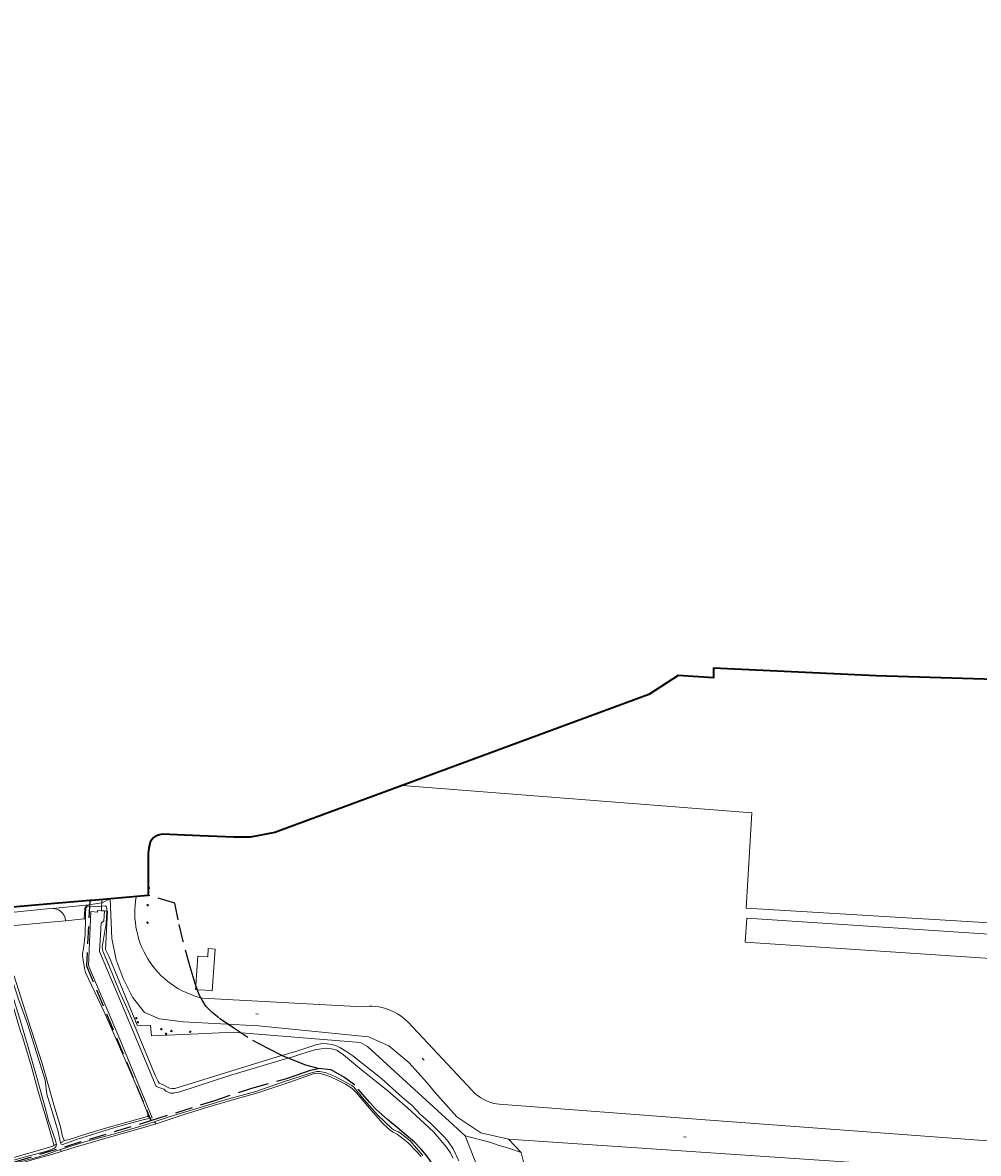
# Model space of a CAD drawing. Header units: metres. Extents: x 89872 to 94585, y 463299 to 469000.
# Tile 215 of 230: x 90991 to 91341, y 466402 to 466815. Entities that reach past the tile are written whole.
import ezdxf
from ezdxf.enums import TextEntityAlignment as Align

# ---------------------------------------------------------------- set-up
doc = ezdxf.new("R2010")
doc.units = ezdxf.units.M
doc.linetypes.add('HIDDEN', pattern=[9.525, 6.35, -3.175])
doc.layers.get('0').update_dxf_attribs({"linetype": 'CONTINUOUS'})
for name, color, linetype, lineweight in [('B-WE-GR-BEPLANTING_CULTUUR-G', 251, 'CONTINUOUS', 13), ('B-WE-GR-BOOM-S', 251, 'CONTINUOUS', 13), ('B-WE-IE-TERREINAFSCHEIDING-G', 251, 'CONTINUOUS', 13), ('B-WE-IE-TERREINAFSCHEIDING_KUNSTMATIG_HEKWERK-G', 251, 'CONTINUOUS', 13), ('B-WE-OB-BESCHOEIING-G', 251, 'CONTINUOUS', 13), ('B-WE-OG-TOPOGRAFIE_BEBOUWING-GV', 251, 'CONTINUOUS', 13), ('B-WE-OG-TOPOGRAFIE_BEBOUWING_LUIFEL-GV', 251, 'CONTINUOUS', 13), ('B-WE-OG-TOPOGRAFIE_STRAATNAAM-T18', 251, 'CONTINUOUS', 13), ('B-WE-OG-TOPOGRAFIE_WATER-GV', 251, 'CONTINUOUS', 13), ('B-WE-VH-VERHARDING-GV', 251, 'CONTINUOUS', 13), ('G04', 7, 'gemeentegr', 35), ('K_BALUSTRADE_0', 251, 'CONTINUOUS', 13), ('Percelen', 10, 'HIDDEN', 25)]:
    doc.layers.add(name, color=color, linetype=linetype, lineweight=lineweight)
doc.styles.get("Standard").update_dxf_attribs({"font": 'isocp.shx'})
doc.linetypes.add('gemeentegr', pattern='A,1,-2.25,[1,RTW.shx,S=1.25,R=0,X=0,Y=0],-2.25', length=5.5)

# ---------------------------------------------------------------- blocks, each defined once
blk = doc.blocks.new('Q_BOOM')
for radius in [0.27, 0.18, 0.09]:
    blk.add_circle((0, 0), radius)
blk = doc.blocks.new('OGT_BLOK2_AUTOCAD_OD_1_FMEBLOCK1')
at = {"layer": 'B-WE-IE-TERREINAFSCHEIDING-G'}
blk.add_line((34.7, 5.21), (97.89, 10.68), dxfattribs=at)
blk.add_lwpolyline([(-97.89, -10.68), (-56.88, -4.94), (-34.36, -2.44), (-11.63, 0.07)], dxfattribs=at)

msp = doc.modelspace()

# ---------------------------------------------------------------- linework, layer by layer
at = {"layer": 'B-WE-GR-BEPLANTING_CULTUUR-G'}
for p, q in [((91037.72, 466414.65), (91036.94, 466415.4)), ((91039.91, 466412.54), (91039.16, 466413.28)), ((91003.43, 466405.06), (91002.48, 466404.67)), ((91004.97, 466405.63), (91006.57, 466406.48)), ((91005.17, 466402.42), (91004.96, 466403.11))]:
    msp.add_line(p, q, dxfattribs=at)
for points in [[(91021.86, 466490.36), (91022.16, 466490.34), (91021.42, 466476.26), (91022.73, 466473.6), (91032.99, 466448.65), (91037.86, 466448.47), (91038.18, 466444.67), (91055.32, 466445.43), (91068.03, 466446.11), (91114.64, 466442.26), (91117.22, 466440.8), (91152.96, 466408.22)], [(91152.96, 466408.22), (91173.18, 466356.8), (91174.32, 466351.32), (91174.76, 466347.16), (91176.35, 466336.2), (91182.36, 466325.9), (91199.11, 466305.73), (91199.62, 466305.45)], [(91203.4, 466323.31), (91178.13, 466384.6), (91176.99, 466388.02), (91176.96, 466388.28), (91176.14, 466388.34), (91175.49, 466391.72), (91175.09, 466395), (91174.95, 466395.29), (91174.24, 466398.69), (91173.35, 466402.1)]]:
    msp.add_lwpolyline(points, dxfattribs=at)
at = {"layer": 'B-WE-IE-TERREINAFSCHEIDING-G'}
msp.add_lwpolyline([(91120.16, 466455.44), (91121.36, 466455.27), (91122.55, 466455.03)], dxfattribs=at)
at = {"layer": 'B-WE-IE-TERREINAFSCHEIDING_KUNSTMATIG_HEKWERK-G'}
for p, q in [((91019.98, 466492.15), (91019.9, 466490.48)), ((91020.1, 466494.57), (91020.04, 466493.32)), ((91021.04, 466490.41), (91021.86, 466490.36))]:
    msp.add_line(p, q, dxfattribs=at)
at = {"layer": 'B-WE-OB-BESCHOEIING-G'}
for points in [[(91038.43, 466414.74), (91026.6, 466443.54), (91015.87, 466468.67), (91015.24, 466470.4), (91015.37, 466473.1), (91016.05, 466490.14), (91018.48, 466489.95), (91018.48, 466490.55), (91019.9, 466490.48)], [(91021.04, 466490.41), (91020.74, 466486.74), (91019.78, 466485.88), (91019.27, 466475.6), (91026.67, 466458.01), (91039.98, 466426.17), (91042.55, 466425.28), (91042.65, 466425.34), (91042.84, 466425.11), (91043.05, 466424.89), (91043.27, 466424.69), (91043.51, 466424.51), (91043.75, 466424.34), (91044.02, 466424.2), (91044.29, 466424.07), (91044.57, 466423.97), (91044.85, 466423.89), (91045.15, 466423.82), (91045.44, 466423.79), (91045.74, 466423.77), (91046.04, 466423.78), (91046.34, 466423.81), (91046.63, 466423.86), (91048.54, 466424.26), (91067.28, 466430.34), (91085.94, 466435.98), (91089.84, 466437), (91093.2, 466438.17), (91097.98, 466439.66), (91100.26, 466439.98), (91102.12, 466440.16), (91103.31, 466440.07), (91105.3, 466439.7), (91106.11, 466439.38), (91108.43, 466437.83), (91114.31, 466432.89), (91119.19, 466429.03), (91124.74, 466424.51), (91131.71, 466418.48), (91141.3, 466409.58), (91146.07, 466404.02), (91147.47, 466402.03), (91148.52, 466400.04)]]:
    msp.add_lwpolyline(points, dxfattribs=at)
at = {"layer": 'B-WE-OG-TOPOGRAFIE_BEBOUWING-GV'}
msp.add_lwpolyline([(91129.86, 466536.27), (91257.73, 466526.24), (91255.66, 466491.35), (91364.89, 466484.85), (91370.21, 466574.28)], dxfattribs=at)
at = {"layer": 'B-WE-OG-TOPOGRAFIE_BEBOUWING_LUIFEL-GV'}
msp.add_lwpolyline([(91057.85, 466461.39), (91060.41, 466461.2), (91061.52, 466476.45), (91058.98, 466476.61), (91058.78, 466473.65), (91058.64, 466473.66), (91055.22, 466473.9), (91054.44, 466463.09), (91054.34, 466461.64), (91054.97, 466461.6), (91057.85, 466461.39)], dxfattribs=at)
at = {"layer": 'B-WE-OG-TOPOGRAFIE_STRAATNAAM-T18'}
for p, q in [((91076.4, 466452.72), (91077.4, 466452.65)), ((91137.24, 466436.56), (91137.92, 466435.83)), ((91232.72, 466407.77), (91233.72, 466407.7))]:
    msp.add_line(p, q, dxfattribs=at)
at = {"layer": 'B-WE-OG-TOPOGRAFIE_WATER-GV'}
for p, q in [((91032.34, 466410.3), (91039.91, 466412.54)), ((91037.72, 466414.65), (91038.43, 466414.74))]:
    msp.add_line(p, q, dxfattribs=at)
for points in [[(91019.98, 466492.15), (91014.82, 466491.92), (91014.49, 466491.71), (91014.25, 466491.32), (91014.12, 466489.34), (91014.08, 466487.45)], [(91021.86, 466490.36), (91021.89, 466491.11), (91021.75, 466491.93), (91021.41, 466492.21), (91019.98, 466492.15)], [(91014.08, 466487.45), (91013.95, 466481.67), (91013.41, 466476.51), (91013.01, 466474.79), (91012.96, 466473.97), (91013.67, 466469.29), (91014.09, 466467.89), (91020.78, 466453.72), (91023.74, 466447.16), (91034.17, 466423.05), (91036.87, 466416.19), (91036.94, 466415.4)], [(91150.62, 466399), (91148.56, 466403.38), (91146.71, 466406.07), (91145.43, 466407.57), (91140.28, 466412.78), (91136.63, 466415.94), (91133.36, 466419.37), (91132.44, 466420.07), (91128.87, 466423.15), (91122.47, 466429.02), (91111.88, 466437.43), (91109.26, 466439.13), (91107.11, 466440.4), (91105.81, 466441.06), (91104.28, 466441.5), (91102.45, 466441.84), (91100.71, 466441.87), (91098.73, 466441.59), (91091.36, 466439.12), (91084.16, 466437.09), (91046.79, 466425.48), (91045.74, 466425.42), (91044.81, 466425.63), (91042.68, 466426.72), (91040.99, 466427.41), (91040.6, 466427.97), (91039.66, 466429.96), (91033.01, 466446.24), (91029.82, 466453.59), (91026.54, 466460.94), (91022.62, 466470.6), (91020.45, 466475.68), (91020.26, 466476.46), (91020.24, 466477.1), (91021.7, 466485.94), (91021.86, 466490.36)], [(90987.72, 466466.98), (90986.99, 466467.44), (90986.24, 466467.44), (90985.47, 466467.4), (90984.78, 466467.06), (90984.56, 466466.15), (90990, 466447.53), (90990.41, 466445.92), (90990.77, 466445.16), (90994.38, 466433.4), (90996.55, 466425.19), (91000.72, 466411.34), (91002.51, 466405.02), (91002.48, 466404.67)], [(91006.57, 466406.48), (91006.22, 466406.66), (91005.99, 466407.04), (91005.69, 466407.97), (91004.96, 466411.42), (91002.47, 466419.46), (90998.43, 466434.29), (90992.85, 466451.13), (90987.99, 466466.48), (90987.72, 466466.98)], [(90996.87, 466427.26), (90996.11, 466430.36), (90992.92, 466441.4), (90989.95, 466451.28), (90987.23, 466459.91), (90986.04, 466464.1), (90986.24, 466464.75), (90986.54, 466465.04), (90986.87, 466465.16), (90987.4, 466464.97), (90989.61, 466458.18), (90992.85, 466449.09), (90999.35, 466428.49), (91000, 466423.34), (91000.88, 466420.17), (91004.1, 466409.8), (91004.97, 466405.63)], [(91137.39, 466400.96), (91132.74, 466406.37), (91129.18, 466409.29), (91128.49, 466409.66), (91127, 466410.24), (91126.24, 466410.68), (91120.89, 466415.82), (91116.01, 466421.3), (91112.23, 466425.94), (91111.43, 466426.53), (91105.36, 466429.91), (91101.75, 466431.26), (91099.66, 466431.72), (91098.68, 466431.73), (91097.12, 466431.32), (91086.12, 466427.79), (91076.35, 466424.39), (91065.2, 466421.27), (91055.98, 466418.58), (91045, 466415.21), (91039.16, 466413.28)], [(91039.91, 466412.54), (91050.17, 466415.99), (91059.15, 466418.79), (91068.28, 466421.43), (91077.07, 466423.89), (91088.85, 466427.75), (91097.68, 466430.93), (91098.8, 466431.03), (91099.87, 466430.93), (91101.26, 466430.62), (91103.42, 466429.83), (91106.47, 466428.41), (91109.18, 466427.04), (91110.75, 466426.07), (91111.73, 466425.3), (91113.18, 466423.84), (91118.49, 466417.54), (91122.89, 466412.6), (91125.66, 466410.11), (91126.54, 466409.54), (91128.09, 466408.72), (91130.24, 466407.1), (91132.11, 466405.57), (91135.05, 466402.51), (91136.8, 466400.66)], [(91003.43, 466405.06), (91003.4, 466405.36), (91003.08, 466406.51), (91000.55, 466413.78), (90999.11, 466419.42), (90996.87, 466427.26)], [(91036.94, 466415.4), (91036.7, 466415.19), (91022.77, 466411.38), (91015.31, 466409.19), (91008.13, 466406.83), (91006.57, 466406.48)], [(91024.78, 466411.25), (91034.17, 466413.79), (91037.72, 466414.65)], [(91039.16, 466413.28), (91036.39, 466412.36), (91026.04, 466409.24)], [(91026.04, 466409.24), (91013.83, 466405.97), (91007.64, 466404.04), (91004.96, 466403.11)], [(91004.97, 466405.63), (91005.22, 466405.06), (91005.78, 466404.96), (91010.86, 466406.8), (91024.78, 466411.25)], [(91005.17, 466402.42), (91010.29, 466404), (91021.99, 466407.37), (91032.34, 466410.3)], [(91002.48, 466404.67), (91002.15, 466404.42), (90996.83, 466402.76), (90988.74, 466400.46), (90968, 466394.12), (90947.42, 466388.14), (90941.13, 466386.14), (90931.58, 466383.34), (90926.69, 466381.76)], [(90972.67, 466394.94), (90993.84, 466400.97), (91000.08, 466402.56), (91002.7, 466403.71), (91003.19, 466404.12), (91003.38, 466404.48), (91003.43, 466405.06)], [(90968.48, 466391.82), (90977.99, 466394.53), (90988.11, 466397.46), (90995.46, 466399.59), (91000, 466400.86), (91001.82, 466401.38), (91005.17, 466402.42)], [(91004.96, 466403.11), (91001.1, 466401.88), (90999.73, 466401.32), (90996.64, 466400.42), (90984.96, 466397.27), (90973.29, 466393.98)]]:
    msp.add_lwpolyline(points, dxfattribs=at)
at = {"layer": 'B-WE-VH-VERHARDING-GV'}
for p, q in [((91002.17, 466491.31), (91015.32, 466492.62)), ((91015.32, 466492.62), (91020.04, 466493.32)), ((91020.04, 466493.32), (91023.06, 466494.83)), ((91013.66, 466487.46), (91006.8, 466486.78)), ((91014.08, 466487.45), (91013.66, 466487.46)), ((91311.23, 466397.3), (91168.75, 466406.9))]:
    msp.add_line(p, q, dxfattribs=at)
for points in [[(91032.69, 466495.66), (91032.67, 466495.56), (91032.42, 466494), (91032.24, 466492.44), (91032.14, 466490.86), (91032.13, 466489.29), (91032.18, 466487.71), (91032.32, 466486.15), (91032.53, 466484.58), (91032.82, 466483.04), (91033.18, 466481.5), (91033.62, 466479.99), (91034.14, 466478.5), (91034.72, 466477.04), (91035.38, 466475.61), (91036.1, 466474.21), (91036.9, 466472.85), (91037.76, 466471.53), (91038.68, 466470.25), (91039.66, 466469.02), (91040.71, 466467.84), (91041.81, 466466.72), (91042.96, 466465.65), (91044.17, 466464.63), (91045.43, 466463.68), (91046.72, 466462.79), (91048.07, 466461.97), (91049.45, 466461.21), (91050.86, 466460.52), (91052.31, 466459.9), (91053.79, 466459.35), (91055.29, 466458.88), (91056.82, 466458.48), (91115.34, 466455.34), (91116.54, 466455.48), (91117.75, 466455.54), (91118.96, 466455.52), (91120.16, 466455.44)], [(90935.42, 466484.52), (91000, 466491.15), (91002.17, 466491.31)], [(91006.8, 466486.78), (91006.77, 466487.12), (91006.71, 466487.46), (91006.63, 466487.78), (91006.53, 466488.11), (91006.41, 466488.42), (91006.26, 466488.73), (91006.09, 466489.02), (91005.91, 466489.3), (91005.7, 466489.57), (91005.48, 466489.82), (91005.23, 466490.06), (91004.98, 466490.28), (91004.7, 466490.48), (91004.42, 466490.66), (91004.12, 466490.82), (91003.81, 466490.96), (91003.49, 466491.07), (91003.17, 466491.17), (91002.84, 466491.24), (91002.5, 466491.29), (91002.17, 466491.31)], [(91013.66, 466487.46), (91013.81, 466490.98), (91013.85, 466491.18), (91013.9, 466491.37), (91013.98, 466491.55), (91014.07, 466491.72), (91014.18, 466491.89), (91014.31, 466492.04), (91014.45, 466492.18), (91014.6, 466492.3), (91014.77, 466492.41), (91014.95, 466492.5), (91015.13, 466492.57), (91015.32, 466492.62)], [(91023.06, 466494.83), (91023.69, 466480.3), (91025.33, 466472.54), (91027.87, 466465.71), (91031.29, 466458.83), (91035.7, 466453.3), (91041.11, 466450.88), (91049.8, 466449.88), (91077.36, 466448.43), (91117.57, 466444.31)], [(91381.7, 466470.62), (91255.26, 466478.95), (91255.84, 466487.75), (91383.17, 466479.3)], [(91006.8, 466486.78), (91000, 466486.11), (90986.97, 466484.91)], [(91122.55, 466455.03), (91121.36, 466455.27), (91120.16, 466455.44)], [(91122.55, 466455.03), (91123.72, 466454.72), (91124.87, 466454.34), (91125.99, 466453.89), (91127.08, 466453.36), (91128.14, 466452.77), (91129.16, 466452.12), (91130.13, 466451.4), (91131.06, 466450.63), (91131.94, 466449.8), (91155.47, 466424.68), (91156.19, 466423.94), (91156.96, 466423.26), (91157.77, 466422.63), (91158.62, 466422.05), (91159.51, 466421.53), (91160.42, 466421.06), (91161.37, 466420.66), (91162.34, 466420.32), (91163.33, 466420.04), (91164.34, 466419.83), (91165.36, 466419.69), (91239.1, 466414.15), (91375.11, 466404.01)], [(91117.57, 466444.31), (91124.95, 466441.1), (91132.34, 466434.94), (91138.98, 466427.57), (91141.68, 466424.28), (91149.9, 466415.11), (91158.6, 466409.31), (91168.75, 466406.9)], [(91173.35, 466402.1), (91169.13, 466403.54), (91164.58, 466404.87), (91162.24, 466405.77), (91152.96, 466408.22)]]:
    msp.add_lwpolyline(points, dxfattribs=at)
at = {"layer": 'G04', "flags": 128}
msp.add_lwpolyline([(91850.13, 468411.97), (91843.55, 468405.59), (91838.79, 468398.01), (91834.85, 468387.36), (91832.72, 468362.65), (91839.79, 468348.62), (91846.13, 468336.03), (91847.97, 468332.39), (91851.13, 468324.92), (91850.03, 468319.75), (91834.88, 468291.11), (91819.18, 468261.42), (91815.07, 468251.21), (91809.47, 468221.22), (91808.12, 468213.95), (91805.04, 468206.84), (91799.5, 468198.47), (91790.73, 468187.78), (91778.54, 468171.54), (91771.95, 468159.37), (91769.39, 468153.14), (91768.6, 468150.86), (91763, 468134.6), (91760.38, 468127.16), (91756.54, 468118.92), (91728.77, 468069.12), (91738.58, 468072.57), (91752.17, 468076.29), (91760.6, 468078.53), (91779.45, 468084.02), (91788.75, 468086.31), (91791.09, 468086.88), (91802.47, 468089.49), (91812.71, 468091.13), (91823.5, 468092.43), (91835.64, 468093.28), (91848.6, 468093.53), (91857.94, 468093.47), (91872.55, 468092.17), (91890.59, 468090.09), (91909.12, 468087.5), (91924.19, 468085.55), (91938.16, 468084.3), (91949.21, 468083.34), (91956.64, 468083.07), (91965.37, 468084.21), (91979.47, 468086.42), (91997.78, 468090.26), (92000, 468090.88), (92031.09, 468099.48), (92034.39, 468090.57), (92035.39, 468087.87), (92040.67, 468073.65), (92043.61, 468040.61), (92037.46, 468021.89), (92030.27, 468000), (92023.53, 467979.49), (92022.29, 467977.44), (92021.1, 467975.47), (92000, 467940.59), (91998.91, 467938.78), (91980.03, 467907.98), (91941.83, 467844.72), (91928.74, 467852.65), (91917.08, 467845.72), (91909.12, 467836.69), (91903.94, 467827.09), (91903.68, 467826.61), (91895.8, 467791.89), (91888.8, 467767.45), (91888.2, 467765.57), (91884.97, 467755.36), (91883.28, 467750), (91879.67, 467738.58), (91884.22, 467738.34), (91878.28, 467723.67), (91862.36, 467683.91), (91861.52, 467681.81), (91855.02, 467665.48), (91854.54, 467664.27), (91852.88, 467660.11), (91852.36, 467658.81), (91792.47, 467640.26), (91787.65, 467627.75), (91784.38, 467619.38), (91791.33, 467616.4), (91791.2, 467615.51), (91790.82, 467612.97), (91840.8, 467581.24), (91843.65, 467573.99), (91822.14, 467507.77), (91819.61, 467500), (91805.73, 467457.4), (91781.93, 467384.37), (91775.01, 467362.82), (91766.98, 467337.81), (91736.49, 467250), (91715.44, 467189.4), (91714.37, 467186.31), (91684.44, 467099.92), (91660.3, 467030.44), (91649.74, 467000), (91615.16, 466900.35), (91571.28, 466773.64), (91563.09, 466750), (91536.55, 466673.43), (91521.12, 466628.88), (91500, 466568), (91494.85, 466553.15), (91464.02, 466554.89), (91466.58, 466573.13), (91441.36, 466572.1), (91303.2, 466576.33), (91243.76, 466579.12), (91243.75, 466575.59), (91230.75, 466576.46), (91220.08, 466569.55), (91083.3, 466519.09), (91074.4, 466517.41), (91068.38, 466517.36), (91055.96, 466517.87), (91042.08, 466518.46), (91040.64, 466518.05), (91039.53, 466517.65), (91038.82, 466517.17), (91037.76, 466515.52), (91037.23, 466513.35), (91037.06, 466511.43), (91037, 466500), (91036.98, 466496.04), (91016.35, 466494.25), (91015.63, 466494.18), (91000, 466492.83), (90952.55, 466488.72), (90913.64, 466484.41), (90883.49, 466481.07), (90860.97, 466478.57), (90819.4, 466472.75), (90816.53, 466472.26), (90805.15, 466470.33), (90790.9, 466467.91), (90790.65, 466467.83), (90786.49, 466466.39), (90753.81, 466455.65), (90747.39, 466453.54), (90654.55, 466423.04), (90596.98, 466404.49), (90562.47, 466393.6), (90510.48, 466376.89), (90500, 466373.58), (90486.92, 466369.46), (90485.67, 466369.06), (90456.64, 466360.75), (90417.05, 466350.84), (90413.71, 466350), (90358.92, 466337.24), (90356.24, 466336.62), (90306.21, 466324.63), (90267.49, 466315.16), (90257.95, 466312.83), (90231.81, 466306.54), (90222.24, 466304.08), (90207.54, 466309.46), (90195.97, 466315.9), (90194.26, 466316.95), (90176.07, 466328.04), (90175.09, 466328.63), (90174.52, 466328.98), (90157.03, 466338.86), (90140.91, 466347.13), (90137.55, 466348.81), (90121.69, 466356.76), (90115.8, 466359.28), (90113.06, 466360.46), (90103.17, 466364.55), (90096.01, 466367.31), (90093.68, 466368.25), (90084.28, 466372.05), (90073.34, 466375.83), (90065.02, 466379.45), (90055.03, 466376.08), (90052.22, 466375.13), (90000, 466355.18), (89993.35, 466352.63), (89977.66, 466343.27), (89948.17, 466323), (89945.04, 466324.15), (89937.63, 466327.88), (89934.29, 466328.04), (89930.12, 466326.89), (89924.29, 466323.87), (89887.83, 466296.8), (89871.9, 466284.97), (89890.37, 466265.63), (89909.15, 466251.02), (89910.71, 466250), (89924.52, 466240.97), (89938.91, 466234.61), (89946.01, 466232.06), (89972.78, 466223.04), (89991.66, 466217.12), (90000, 466214.72), (90008.93, 466212.15), (90053.17, 466197.99), (90131.05, 466177.04), (90246.78, 466147.88), (90381.64, 466120.49), (90419.11, 466113.14), (90486.12, 466099.12), (90500, 466095.31), (90508.62, 466092.94), (90528.26, 466086.81), (90549.57, 466078.72), (90573.68, 466068.23), (90592.78, 466058.74), (90613.33, 466046.39), (90639.73, 466025.12), (90660.89, 466007.96), (90668.38, 466000), (90669.74, 465998.55), (90706.41, 465954.13), (90719.34, 465939.06), (90732.77, 465921.48), (90749.27, 465894.73), (90758.59, 465878.45), (90765.69, 465864.27), (90769.72, 465854.25), (90777.94, 465830.24), (90785.15, 465805.74), (90795.9, 465764.18), (90799.08, 465750), (90804.64, 465725.13), (90808.64, 465705.73), (90811.48, 465686.28), (90813.51, 465667.73), (90814.33, 465653.29), (90814.31, 465632.37), (90813.48, 465615.87), (90807.88, 465558.14), (90805.43, 465519.02), (90803.42, 465500), (90802.3, 465489.38), (90800.77, 465474.98), (90799.03, 465463.7), (90796.98, 465454.32), (90794.88, 465446.09), (90792.13, 465436.8), (90787.93, 465425.86), (90778.97, 465404.64), (90771.91, 465388.72), (90766.17, 465377.37), (90754.83, 465357.25), (90746.16, 465342.14), (90740.98, 465333.85), (90736.24, 465326.28), (90703.82, 465279.13), (90684, 465250), (90683.4, 465249.12), (90681.27, 465245.99), (90671.63, 465227.59), (90628.18, 465144.59), (90598.58, 465085.52), (90590.82, 465068.2), (90584.47, 465051.19), (90575.96, 465007.11), (90575.96, 465000), (90575.97, 464994.56), (90576.93, 464940.82), (90571.8, 464856.83), (90571.68, 464854.78), (90566.85, 464822.52), (90566.43, 464806.17), (90566.9, 464789.33), (90567.3, 464767.29), (90568.64, 464750), (90569.06, 464744.62), (90570.28, 464725.4), (90570.6, 464708.3), (90570.76, 464689.64), (90572.45, 464670.59), (90574.1, 464660.7), (90577.49, 464644.86), (90582.83, 464625.08), (90590.22, 464593.89), (90596.61, 464572.31), (90608.03, 464538.66), (90617.42, 464505), (90619, 464500), (90620.46, 464495.41), (90635.19, 464457.9), (90649.85, 464420.74), (90666.07, 464382.4), (90684.4, 464339.43), (90711.01, 464289.47), (90721.04, 464269.18), (90730.01, 464250), (90741.62, 464225.18), (90755.85, 464195.33), (90762.73, 464180.92)], dxfattribs=at)
msp.add_lwpolyline([(91850.13, 468411.97), (91843.55, 468405.59), (91838.79, 468398.01), (91834.85, 468387.36), (91832.72, 468362.65), (91839.79, 468348.62), (91846.13, 468336.03), (91847.97, 468332.39), (91851.13, 468324.92), (91850.03, 468319.75), (91834.88, 468291.11), (91819.18, 468261.42), (91815.07, 468251.21), (91809.47, 468221.22), (91808.12, 468213.95), (91805.04, 468206.84), (91799.5, 468198.47), (91790.73, 468187.78), (91778.54, 468171.54), (91771.95, 468159.37), (91769.39, 468153.14), (91768.6, 468150.86), (91763, 468134.6), (91760.38, 468127.16), (91756.54, 468118.92), (91728.77, 468069.12), (91738.58, 468072.57), (91752.17, 468076.29), (91760.6, 468078.53), (91779.45, 468084.02), (91788.75, 468086.31), (91791.09, 468086.88), (91802.47, 468089.49), (91812.71, 468091.13), (91823.5, 468092.43), (91835.64, 468093.28), (91848.6, 468093.53), (91857.94, 468093.47), (91872.55, 468092.17), (91890.59, 468090.09), (91909.12, 468087.5), (91924.19, 468085.55), (91938.16, 468084.3), (91949.21, 468083.34), (91956.64, 468083.07), (91965.37, 468084.21), (91979.47, 468086.42), (91997.78, 468090.26), (92000, 468090.88), (92031.09, 468099.48), (92034.39, 468090.57), (92035.39, 468087.87), (92040.67, 468073.65), (92043.61, 468040.61), (92037.46, 468021.89), (92030.27, 468000), (92023.53, 467979.49), (92022.29, 467977.44), (92021.1, 467975.47), (92000, 467940.59), (91998.91, 467938.78), (91980.03, 467907.98), (91941.83, 467844.72), (91928.74, 467852.65), (91917.08, 467845.72), (91909.12, 467836.69), (91903.94, 467827.09), (91903.68, 467826.61), (91895.8, 467791.89), (91888.8, 467767.45), (91888.2, 467765.57), (91884.97, 467755.36), (91883.28, 467750), (91879.67, 467738.58), (91884.22, 467738.34), (91878.28, 467723.67), (91862.36, 467683.91), (91861.52, 467681.81), (91855.02, 467665.48), (91854.54, 467664.27), (91852.88, 467660.11), (91852.36, 467658.81), (91792.47, 467640.26), (91787.65, 467627.75), (91784.38, 467619.38), (91791.33, 467616.4), (91791.2, 467615.51), (91790.82, 467612.97), (91840.8, 467581.24), (91843.65, 467573.99), (91822.14, 467507.77), (91819.61, 467500), (91805.73, 467457.4), (91781.93, 467384.37), (91775.01, 467362.82), (91766.98, 467337.81), (91736.49, 467250), (91715.44, 467189.4), (91714.37, 467186.31), (91684.44, 467099.92), (91660.3, 467030.44), (91649.74, 467000), (91615.16, 466900.35), (91571.28, 466773.64), (91563.09, 466750), (91536.55, 466673.43), (91521.12, 466628.88), (91500, 466568), (91494.85, 466553.15), (91464.02, 466554.89), (91466.58, 466573.13), (91441.36, 466572.1), (91303.2, 466576.33), (91243.76, 466579.12), (91243.75, 466575.59), (91230.75, 466576.46), (91220.08, 466569.55), (91083.3, 466519.09), (91074.4, 466517.41), (91068.38, 466517.36), (91055.96, 466517.87), (91042.08, 466518.46), (91040.64, 466518.05), (91039.53, 466517.65), (91038.82, 466517.17), (91037.76, 466515.52), (91037.23, 466513.35), (91037.06, 466511.43), (91037, 466500), (91036.98, 466496.04), (91016.35, 466494.25), (91015.63, 466494.18), (91000, 466492.83), (90952.55, 466488.72), (90913.64, 466484.41), (90883.49, 466481.07), (90860.97, 466478.57), (90819.4, 466472.75), (90816.53, 466472.26), (90805.15, 466470.33), (90790.9, 466467.91), (90790.65, 466467.83), (90786.49, 466466.39), (90753.81, 466455.65), (90747.39, 466453.54), (90654.55, 466423.04), (90596.98, 466404.49), (90562.47, 466393.6), (90510.48, 466376.89), (90500, 466373.58), (90486.92, 466369.46), (90485.67, 466369.06), (90456.64, 466360.75), (90417.05, 466350.84), (90413.71, 466350), (90358.92, 466337.24), (90356.24, 466336.62), (90306.21, 466324.63), (90267.49, 466315.16), (90257.95, 466312.83), (90231.81, 466306.54), (90222.24, 466304.08), (90207.54, 466309.46), (90195.97, 466315.9), (90194.26, 466316.95), (90176.07, 466328.04), (90175.09, 466328.63), (90174.52, 466328.98), (90157.03, 466338.86), (90140.91, 466347.13), (90137.55, 466348.81), (90121.69, 466356.76), (90115.8, 466359.28), (90113.06, 466360.46), (90103.17, 466364.55), (90096.01, 466367.31), (90093.68, 466368.25), (90084.28, 466372.05), (90073.34, 466375.83), (90065.02, 466379.45), (90055.03, 466376.08), (90052.22, 466375.13), (90000, 466355.18), (89993.35, 466352.63), (89977.66, 466343.27), (89948.17, 466323), (89945.04, 466324.15), (89937.63, 466327.88), (89934.29, 466328.04), (89930.12, 466326.89), (89924.29, 466323.87), (89887.83, 466296.8), (89871.9, 466284.97), (89890.37, 466265.63), (89909.15, 466251.02), (89910.71, 466250), (89924.52, 466240.97), (89938.91, 466234.61), (89946.01, 466232.06), (89972.78, 466223.04), (89991.66, 466217.12), (90000, 466214.72), (90008.93, 466212.15), (90053.17, 466197.99), (90131.05, 466177.04), (90246.78, 466147.88), (90381.64, 466120.49), (90419.11, 466113.14), (90486.12, 466099.12), (90500, 466095.31), (90508.62, 466092.94), (90528.26, 466086.81), (90549.57, 466078.72), (90573.68, 466068.23), (90592.78, 466058.74), (90613.33, 466046.39), (90639.73, 466025.12), (90660.89, 466007.96), (90668.38, 466000), (90669.74, 465998.55), (90706.41, 465954.13), (90719.34, 465939.06), (90732.77, 465921.48), (90749.27, 465894.73), (90758.59, 465878.45), (90765.69, 465864.27), (90769.72, 465854.25), (90777.94, 465830.24), (90785.15, 465805.74), (90795.9, 465764.18), (90799.08, 465750), (90804.64, 465725.13), (90808.64, 465705.73), (90811.48, 465686.28), (90813.51, 465667.73), (90814.33, 465653.29), (90814.31, 465632.37), (90813.48, 465615.87), (90807.88, 465558.14), (90805.43, 465519.02), (90803.42, 465500), (90802.3, 465489.38), (90800.77, 465474.98), (90799.03, 465463.7), (90796.98, 465454.32), (90794.88, 465446.09), (90792.13, 465436.8), (90787.93, 465425.86), (90778.97, 465404.64), (90771.91, 465388.72), (90766.17, 465377.37), (90754.83, 465357.25), (90746.16, 465342.14), (90740.98, 465333.85), (90736.24, 465326.28), (90703.82, 465279.13), (90684, 465250), (90683.4, 465249.12), (90681.27, 465245.99), (90671.63, 465227.59), (90628.18, 465144.59), (90598.58, 465085.52), (90590.82, 465068.2), (90584.47, 465051.19), (90575.96, 465007.11), (90575.96, 465000), (90575.97, 464994.56), (90576.93, 464940.82), (90571.8, 464856.83), (90571.68, 464854.78), (90566.85, 464822.52), (90566.43, 464806.17), (90566.9, 464789.33), (90567.3, 464767.29), (90568.64, 464750), (90569.06, 464744.62), (90570.28, 464725.4), (90570.6, 464708.3), (90570.76, 464689.64), (90572.45, 464670.59), (90574.1, 464660.7), (90577.49, 464644.86), (90582.83, 464625.08), (90590.22, 464593.89), (90596.61, 464572.31), (90608.03, 464538.66), (90617.42, 464505), (90619, 464500), (90620.46, 464495.41), (90635.19, 464457.9), (90649.85, 464420.74), (90666.07, 464382.4), (90684.4, 464339.43), (90711.01, 464289.47), (90721.04, 464269.18), (90730.01, 464250), (90741.62, 464225.18), (90755.85, 464195.33), (90762.73, 464180.92)], dxfattribs=at)
at = {"layer": 'K_BALUSTRADE_0'}
for p, q in [((91020.04, 466493.32), (91019.98, 466492.15)), ((91019.9, 466490.48), (91021.04, 466490.41)), ((91173.35, 466402.1), (91168.75, 466406.9))]:
    msp.add_line(p, q, dxfattribs=at)
at = {"layer": 'Percelen'}
for points in [[(91412.85, 466572.97), (91412.34, 466572.99), (91303.2, 466576.33), (91243.76, 466579.12), (91243.75, 466575.59), (91230.75, 466576.46), (91220.08, 466569.55), (91083.3, 466519.09), (91074.4, 466517.41), (91068.38, 466517.36), (91055.96, 466517.87), (91042.08, 466518.46), (91040.64, 466518.05), (91039.53, 466517.65), (91038.82, 466517.17), (91037.76, 466515.52), (91037.23, 466513.35), (91037.06, 466511.43), (91036.98, 466496.04)], [(91036.98, 466496.04), (91016.35, 466494.25), (91015.63, 466494.18)], [(91099.18, 466432.72), (91094.66, 466433.98), (91090.65, 466435.53), (91086.12, 466437.47), (91080.91, 466440.07), (91073.47, 466444.07), (91068.31, 466447.48), (91062.8, 466451.25), (91060.35, 466453.3), (91058.26, 466455.44), (91056.74, 466457.72), (91055.62, 466459.77), (91054.16, 466463.87), (91052.34, 466469.95), (91049.83, 466479.27), (91047.94, 466487.08), (91046.72, 466493.26), (91036.98, 466496.04)], [(91015.63, 466494.18), (90952.55, 466488.72), (90913.64, 466484.41), (90883.49, 466481.07), (90860.97, 466478.57), (90819.4, 466472.75), (90816.53, 466472.26)], [(91015.63, 466494.18), (91014.44, 466470.36), (91038.03, 466413.76)], [(91038.03, 466413.76), (91060.99, 466421.01), (91074.92, 466425.55), (91087.22, 466428.99), (91091.54, 466430.41), (91096.34, 466432.22), (91099.18, 466432.72)], [(91142.2, 466396.11), (91138.84, 466400.8), (91136.74, 466403.35), (91134.34, 466405.85), (91130.64, 466409.03), (91128.73, 466410.63), (91124.5, 466414.17), (91120.25, 466417.89), (91117.87, 466420.44), (91112.52, 466426.7), (91108.74, 466429.54), (91103.91, 466432.28), (91099.18, 466432.72)], [(90926.92, 466379.99), (90933.57, 466382.06), (91038.03, 466413.76)]]:
    msp.add_lwpolyline(points, dxfattribs=at)

# ---------------------------------------------------------------- block references
at = {"layer": 'B-WE-GR-BOOM-S'}
for p, rotation in [((91037.25, 466498.82), 85.59240744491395), ((91036.8, 466492.48), 83.66086225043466), ((91036.77, 466486.11), 97.73815279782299), ((91032.68, 466451.19), 112.3551804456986), ((91033.24, 466449.69), 112.3551804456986), ((91041.84, 466447.17), 2.528569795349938), ((91043.52, 466445.46), 2.528569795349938), ((91045.48, 466446.49), 2.528569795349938), ((91052.39, 466446.22), 2.528569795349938)]:
    msp.add_blockref('Q_BOOM', p, dxfattribs=dict(at, rotation=rotation))
at = {"layer": 'B-WE-IE-TERREINAFSCHEIDING-G'}
msp.add_blockref('OGT_BLOK2_AUTOCAD_OD_1_FMEBLOCK1', (90917.85, 466483.51), dxfattribs=at)

# ---------------------------------------------------------------- texts
at = {"layer": 'B-WE-OG-TOPOGRAFIE_STRAATNAAM-T18'}
for rotation, p in [(355.698, (91076.4, 466452.72)), (312.9329, (91137.24, 466436.56)), (356.2736, (91232.72, 466407.77))]:
    msp.add_text('Laan van Verhof', height=0.005, rotation=rotation, dxfattribs=at).set_placement(p, align=Align.MIDDLE)

doc.saveas('drawing.dxf')
